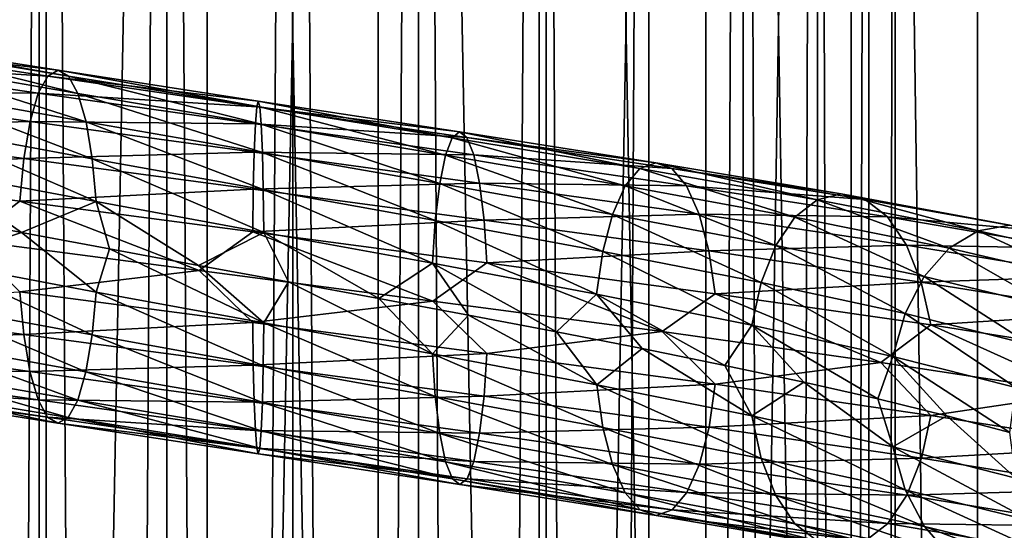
# Model space of a CAD drawing. Header units: metres. Extents: x -109 to 109, y -917 to 389.
# Tile 194 of 256: x -3.83 to 9.98, y -479.58 to -472.42. Entities that reach past the tile are written whole.
import ezdxf

# ---------------------------------------------------------------- set-up
doc = ezdxf.new("R2010")
doc.units = ezdxf.units.M
doc.layers.add('solid_24503124_XXX_01_SW0001', color=7, linetype='CONTINUOUS')
doc.layers.add('solid_24503124_XXX_01_SW0001_01', color=7, linetype='CONTINUOUS')

msp = doc.modelspace()

# ---------------------------------------------------------------- linework, layer by layer
at = {"layer": 'solid_24503124_XXX_01_SW0001'}
for points in [[(-5.794521, -410, 11.637158), (-5.795265, -535, 11.636799), (-3.557269, -535, 12.503851)], [(-3.557472, -410, -12.503769), (-3.557269, -535, -12.503851), (-5.795265, -535, -11.636799)], [(-3.557472, -410, -12.503769), (-5.795265, -535, -11.636799), (-5.794586, -410, -11.637126)], [(-5.794521, -410, 11.637158), (-3.557269, -535, 12.503851), (-3.557692, -410, 12.503706)], [(-3.557692, -410, 12.503706), (-3.557269, -535, 12.503851), (-1.199402, -410, 12.944548)], [(-1.199508, -410, -12.944538), (-3.557269, -535, -12.503851), (-3.557472, -410, -12.503769)], [(-1.199402, -410, 12.944548), (-3.557269, -535, 12.503851), (-1.198704, -535, 12.944597)], [(-1.199508, -410, -12.944538), (-1.198704, -535, -12.944597), (-3.557269, -535, -12.503851)], [(1.19961, -410, -12.944529), (-1.198704, -535, -12.944597), (-1.199508, -410, -12.944538)], [(1.19961, -410, -12.944529), (1.198704, -535, -12.944597), (-1.198704, -535, -12.944597)], [(-4.996175, -701, -406.876648), (-4.996158, -437, -406.876648), (-3.457402, -437, -407.765076)], [(-3.457262, -701, -407.765137), (-4.996175, -701, -406.876648), (-3.457402, -437, -407.765076)], [(-4.996175, -701, -393.123352), (-3.457262, -701, -392.234863), (-4.996158, -437, -393.123352)], [(-3.457262, -701, -392.234863), (-3.457402, -437, -392.234924), (-4.996158, -437, -393.123352)], [(-3.457262, -701, -407.765137), (-3.457402, -437, -407.765076), (-1.767193, -437, -408.31427)], [(-1.767249, -701, -391.68576), (-1.767193, -437, -391.68573), (-3.457402, -437, -392.234924)], [(-3.457262, -701, -392.234863), (-1.767249, -701, -391.68576), (-3.457402, -437, -392.234924)], [(-1.767249, -701, -408.31424), (-3.457262, -701, -407.765137), (-1.767193, -437, -408.31427)], [(-1.767249, -701, -408.31424), (0, -437, -408.5), (0, -701, -408.5)], [(-1.767249, -701, -408.31424), (-1.767193, -437, -408.31427), (0, -437, -408.5)], [(-1.767249, -701, -391.68576), (0, -701, -391.5), (-1.767193, -437, -391.68573)], [(-1.767193, -437, -391.68573), (0, -701, -391.5), (0, -437, -391.5)], [(1.767249, -701, -391.68576), (1.767193, -437, -391.68573), (0, -437, -391.5)], [(0, -701, -391.5), (1.767249, -701, -391.68576), (0, -437, -391.5)], [(-6.000668, -472.699982, -15.096731), (-3.291084, -473.129028, -15.90901), (-6.264426, -472.779968, -15.760304)], [(-3.146478, -473.210632, -15.209987), (-3.291084, -473.129028, -15.90901), (-6.000668, -472.699982, -15.096731)], [(-5.737006, -472.781586, -14.433398), (-3.146478, -473.210632, -15.209987), (-6.000668, -472.699982, -15.096731)], [(-6.264426, -472.779968, -15.760304), (-3.435743, -473.209015, -16.608286), (-6.509177, -473.021545, -16.37606)], [(-3.291084, -473.129028, -15.90901), (-3.435743, -473.209015, -16.608286), (-6.264426, -472.779968, -15.760304)], [(-3.0124, -473.453827, -14.561859), (-3.146478, -473.210632, -15.209987), (-5.737006, -472.781586, -14.433398)], [(-5.492541, -473.02478, -13.818363), (-3.0124, -473.453827, -14.561859), (-5.737006, -472.781586, -14.433398)], [(-6.509177, -473.021545, -16.37606), (-3.569978, -473.450592, -17.257172), (-6.717397, -473.41806, -16.899908)], [(-3.435743, -473.209015, -16.608286), (-3.569978, -473.450592, -17.257172), (-6.509177, -473.021545, -16.37606)], [(-2.898437, -473.851715, -14.010962), (-3.0124, -473.453827, -14.561859), (-5.492541, -473.02478, -13.818363)], [(-5.28475, -473.422699, -13.295594), (-2.898437, -473.851715, -14.010962), (-5.492541, -473.02478, -13.818363)], [(-3.291084, -473.129028, -15.90901), (-0.482113, -473.559662, -16.238777), (-3.435743, -473.209015, -16.608286)], [(-0.46093, -473.641266, -15.525264), (-0.482113, -473.559662, -16.238777), (-3.291084, -473.129028, -15.90901)], [(-3.146478, -473.210632, -15.209987), (-0.46093, -473.641266, -15.525264), (-3.291084, -473.129028, -15.90901)], [(-3.435743, -473.209015, -16.608286), (-0.503304, -473.639648, -16.952547), (-3.569978, -473.450592, -17.257172)], [(-0.482113, -473.559662, -16.238777), (-0.503304, -473.639648, -16.952547), (-3.435743, -473.209015, -16.608286)], [(-0.441288, -473.88446, -14.863702), (-0.46093, -473.641266, -15.525264), (-3.146478, -473.210632, -15.209987)], [(-3.0124, -473.453827, -14.561859), (-0.441288, -473.88446, -14.863702), (-3.146478, -473.210632, -15.209987)], [(-6.717397, -473.41806, -16.899908), (-3.684177, -473.847076, -17.809206), (-6.877929, -473.935822, -17.303782)], [(-3.569978, -473.450592, -17.257172), (-3.684177, -473.847076, -17.809206), (-6.717397, -473.41806, -16.899908)], [(-2.81068, -474.370483, -13.58675), (-2.898437, -473.851715, -14.010962), (-5.28475, -473.422699, -13.295594)], [(-5.124743, -473.941467, -12.893041), (-2.81068, -474.370483, -13.58675), (-5.28475, -473.422699, -13.295594)], [(-3.569978, -473.450592, -17.257172), (-0.522968, -473.881226, -17.614883), (-3.684177, -473.847076, -17.809206)], [(-0.503304, -473.639648, -16.952547), (-0.522968, -473.881226, -17.614883), (-3.569978, -473.450592, -17.257172)], [(-0.424594, -474.282349, -14.301386), (-0.441288, -473.88446, -14.863702), (-3.0124, -473.453827, -14.561859)], [(-2.898437, -473.851715, -14.010962), (-0.424594, -474.282349, -14.301386), (-3.0124, -473.453827, -14.561859)], [(-0.482113, -473.559662, -16.238777), (2.341898, -473.991913, -16.07585), (-0.503304, -473.639648, -16.952547)], [(2.238997, -474.073517, -15.369495), (2.341898, -473.991913, -16.07585), (-0.482113, -473.559662, -16.238777)], [(-0.46093, -473.641266, -15.525264), (2.238997, -474.073517, -15.369495), (-0.482113, -473.559662, -16.238777)], [(-0.503304, -473.639648, -16.952547), (2.444835, -474.071899, -16.782459), (-0.522968, -473.881226, -17.614883)], [(2.341898, -473.991913, -16.07585), (2.444835, -474.071899, -16.782459), (-0.503304, -473.639648, -16.952547)], [(2.143589, -474.316711, -14.714571), (2.238997, -474.073517, -15.369495), (-0.46093, -473.641266, -15.525264)], [(-0.441288, -473.88446, -14.863702), (2.143589, -474.316711, -14.714571), (-0.46093, -473.641266, -15.525264)], [(-3.684177, -473.847076, -17.809206), (-3.772221, -474.364838, -18.23481), (-6.877929, -473.935822, -17.303782)], [(-3.684177, -473.847076, -17.809206), (-0.539697, -474.27771, -18.178362), (-3.772221, -474.364838, -18.23481)], [(-0.522968, -473.881226, -17.614883), (-0.539697, -474.27771, -18.178362), (-3.684177, -473.847076, -17.809206)], [(-0.411738, -474.801117, -13.868381), (-0.424594, -474.282349, -14.301386), (-2.898437, -473.851715, -14.010962)], [(-2.81068, -474.370483, -13.58675), (-0.411738, -474.801117, -13.868381), (-2.898437, -473.851715, -14.010962)], [(-6.877929, -473.935822, -17.303782), (-3.772221, -474.364838, -18.23481), (-6.981222, -474.534393, -17.56365)], [(-2.754369, -474.969696, -13.314544), (-2.81068, -474.370483, -13.58675), (-5.124743, -473.941467, -12.893041)], [(-5.02207, -474.540649, -12.634732), (-2.754369, -474.969696, -13.314544), (-5.124743, -473.941467, -12.893041)], [(-0.522968, -473.881226, -17.614883), (2.540355, -474.313477, -17.43815), (-0.539697, -474.27771, -18.178362)], [(2.444835, -474.071899, -16.782459), (2.540355, -474.313477, -17.43815), (-0.522968, -473.881226, -17.614883)], [(2.062494, -474.7146, -14.157897), (2.143589, -474.316711, -14.714571), (-0.441288, -473.88446, -14.863702)], [(-0.424594, -474.282349, -14.301386), (2.062494, -474.7146, -14.157897), (-0.441288, -473.88446, -14.863702)], [(-3.772221, -474.364838, -18.23481), (-3.828872, -474.96344, -18.508661), (-6.981222, -474.534393, -17.56365)], [(-3.772221, -474.364838, -18.23481), (-0.552595, -474.795471, -18.612787), (-3.828872, -474.96344, -18.508661)], [(-0.539697, -474.27771, -18.178362), (-0.552595, -474.795471, -18.612787), (-3.772221, -474.364838, -18.23481)], [(-0.403489, -475.40033, -13.590531), (-0.411738, -474.801117, -13.868381), (-2.81068, -474.370483, -13.58675)], [(-2.754369, -474.969696, -13.314544), (-0.403489, -475.40033, -13.590531), (-2.81068, -474.370483, -13.58675)], [(-0.539697, -474.27771, -18.178362), (2.621618, -474.709961, -17.995974), (-0.552595, -474.795471, -18.612787)], [(2.540355, -474.313477, -17.43815), (2.621618, -474.709961, -17.995974), (-0.539697, -474.27771, -18.178362)], [(2.000048, -475.233368, -13.729236), (2.062494, -474.7146, -14.157897), (-0.424594, -474.282349, -14.301386)], [(-0.411738, -474.801117, -13.868381), (2.000048, -475.233368, -13.729236), (-0.424594, -474.282349, -14.301386)], [(-6.981222, -474.534393, -17.56365), (-3.828872, -474.96344, -18.508661), (-4.549536, -475.508575, -18.446285)], [(-5.02207, -474.540649, -12.634732), (-5.00266, -475.169556, -12.53817), (-3.801666, -475.401031, -12.952781)], [(-5.02207, -474.540649, -12.634732), (-3.801666, -475.401031, -12.952781), (-2.754369, -474.969696, -13.314544)], [(-0.552595, -474.795471, -18.612787), (-0.560894, -475.394073, -18.892313), (-3.828872, -474.96344, -18.508661)], [(-0.552595, -474.795471, -18.612787), (2.684269, -475.227722, -18.426041), (-0.560894, -475.394073, -18.892313)], [(2.621618, -474.709961, -17.995974), (2.684269, -475.227722, -18.426041), (-0.552595, -474.795471, -18.612787)], [(1.959977, -475.832581, -13.454174), (2.000048, -475.233368, -13.729236), (-0.411738, -474.801117, -13.868381)], [(-0.403489, -475.40033, -13.590531), (1.959977, -475.832581, -13.454174), (-0.411738, -474.801117, -13.868381)], [(-3.828872, -474.96344, -18.508661), (-1.31378, -475.934662, -18.954338), (-4.549536, -475.508575, -18.446285)], [(-3.828872, -474.96344, -18.508661), (-0.560894, -475.394073, -18.892313), (-1.31378, -475.934662, -18.954338)], [(-2.754369, -474.969696, -13.314544), (-3.801666, -475.401031, -12.952781), (-2.570759, -475.632355, -13.252603)], [(-2.754369, -474.969696, -13.314544), (-2.570759, -475.632355, -13.252603), (-1.320558, -475.863525, -13.43524)], [(-2.754369, -474.969696, -13.314544), (-1.320558, -475.863525, -13.43524), (-0.403489, -475.40033, -13.590531)], [(-5.02278, -475.811096, -12.636521), (-3.801666, -475.401031, -12.952781), (-5.00266, -475.169556, -12.53817)], [(2.684269, -475.227722, -18.426041), (2.724581, -475.826324, -18.702763), (-0.560894, -475.394073, -18.892313)], [(-5.02278, -475.811096, -12.636521), (-2.754759, -476.240143, -13.316428), (-3.801666, -475.401031, -12.952781)], [(-4.549536, -475.508575, -18.446285), (-1.31378, -475.934662, -18.954338), (-3.829262, -476.233887, -18.510546)], [(-2.754759, -476.240143, -13.316428), (-2.570759, -475.632355, -13.252603), (-3.801666, -475.401031, -12.952781)], [(-0.403489, -475.40033, -13.590531), (-1.320558, -475.863525, -13.43524), (-0.058147, -476.095245, -13.499324)], [(-0.560894, -475.394073, -18.892313), (1.966633, -476.362976, -18.896742), (-1.31378, -475.934662, -18.954338)], [(-2.754759, -476.240143, -13.316428), (-0.403546, -476.670776, -13.592455), (-2.570759, -475.632355, -13.252603)], [(-0.403546, -476.670776, -13.592455), (-1.320558, -475.863525, -13.43524), (-2.570759, -475.632355, -13.252603)], [(-5.126073, -476.409698, -12.896389), (-2.81141, -476.838745, -13.590279), (-5.02278, -475.811096, -12.636521)], [(-2.81141, -476.838745, -13.590279), (-2.754759, -476.240143, -13.316428), (-5.02278, -475.811096, -12.636521)], [(-0.403546, -476.670776, -13.592455), (-0.058147, -476.095245, -13.499324), (-1.320558, -475.863525, -13.43524)], [(-1.31378, -475.934662, -18.954338), (-0.560951, -476.66452, -18.894238), (-3.829262, -476.233887, -18.510546)], [(-1.31378, -475.934662, -18.954338), (1.966633, -476.362976, -18.896742), (-0.560951, -476.66452, -18.894238)], [(-0.403546, -476.670776, -13.592455), (1.960255, -477.103027, -13.456079), (-0.058147, -476.095245, -13.499324)], [(1.960255, -477.103027, -13.456079), (1.208324, -476.328064, -13.444944), (-0.058147, -476.095245, -13.499324)], [(-3.829262, -476.233887, -18.510546), (-3.772951, -476.833099, -18.238338), (-6.87926, -476.404053, -17.307129)], [(-3.829262, -476.233887, -18.510546), (-0.560951, -476.66452, -18.894238), (-3.772951, -476.833099, -18.238338)], [(-2.81141, -476.838745, -13.590279), (-0.411845, -477.269379, -13.871982), (-2.754759, -476.240143, -13.316428)], [(-0.411845, -477.269379, -13.871982), (-0.403546, -476.670776, -13.592455), (-2.754759, -476.240143, -13.316428)], [(-6.87926, -476.404053, -17.307129), (-3.772951, -476.833099, -18.238338), (-6.719253, -476.922821, -16.904577)], [(-5.286605, -476.92746, -13.300262), (-2.899454, -477.356506, -14.015882), (-5.126073, -476.409698, -12.896389)], [(-2.899454, -477.356506, -14.015882), (-2.81141, -476.838745, -13.590279), (-5.126073, -476.409698, -12.896389)], [(1.966633, -476.362976, -18.896742), (2.724859, -477.096771, -18.704668), (-0.560951, -476.66452, -18.894238)], [(-0.560951, -476.66452, -18.894238), (-0.552702, -477.263733, -18.616388), (-3.772951, -476.833099, -18.238338)], [(-0.560951, -476.66452, -18.894238), (2.724859, -477.096771, -18.704668), (-0.552702, -477.263733, -18.616388)], [(-0.411845, -477.269379, -13.871982), (2.000567, -477.701599, -13.732801), (-0.403546, -476.670776, -13.592455)], [(2.000567, -477.701599, -13.732801), (1.960255, -477.103027, -13.456079), (-0.403546, -476.670776, -13.592455)], [(-3.772951, -476.833099, -18.238338), (-3.685194, -477.351868, -17.814127), (-6.719253, -476.922821, -16.904577)], [(-3.772951, -476.833099, -18.238338), (-0.552702, -477.263733, -18.616388), (-3.685194, -477.351868, -17.814127)], [(-2.899454, -477.356506, -14.015882), (-0.424743, -477.78714, -14.306407), (-2.81141, -476.838745, -13.590279)], [(-0.424743, -477.78714, -14.306407), (-0.411845, -477.269379, -13.871982), (-2.81141, -476.838745, -13.590279)], [(-6.719253, -476.922821, -16.904577), (-3.685194, -477.351868, -17.814127), (-6.511462, -477.32074, -16.381807)], [(-5.494825, -477.323944, -13.824111), (-3.013654, -477.752991, -14.567917), (-5.286605, -476.92746, -13.300262)], [(-3.013654, -477.752991, -14.567917), (-2.899454, -477.356506, -14.015882), (-5.286605, -476.92746, -13.300262)], [(2.724859, -477.096771, -18.704668), (2.684788, -477.695953, -18.429605), (-0.552702, -477.263733, -18.616388)], [(-0.552702, -477.263733, -18.616388), (-0.539846, -477.782501, -18.183382), (-3.685194, -477.351868, -17.814127)], [(-0.552702, -477.263733, -18.616388), (2.684788, -477.695953, -18.429605), (-0.539846, -477.782501, -18.183382)], [(-0.424743, -477.78714, -14.306407), (2.063218, -478.21936, -14.162868), (-0.411845, -477.269379, -13.871982)], [(2.063218, -478.21936, -14.162868), (2.000567, -477.701599, -13.732801), (-0.411845, -477.269379, -13.871982)], [(-6.511462, -477.32074, -16.381807), (-3.571231, -477.749756, -17.263229), (-6.266997, -477.563934, -15.766772)], [(-3.685194, -477.351868, -17.814127), (-3.571231, -477.749756, -17.263229), (-6.511462, -477.32074, -16.381807)], [(-5.739577, -477.565521, -14.439866), (-3.147888, -477.994568, -15.216803), (-5.494825, -477.323944, -13.824111)], [(-3.147888, -477.994568, -15.216803), (-3.013654, -477.752991, -14.567917), (-5.494825, -477.323944, -13.824111)], [(-3.685194, -477.351868, -17.814127), (-0.539846, -477.782501, -18.183382), (-3.571231, -477.749756, -17.263229)], [(-3.013654, -477.752991, -14.567917), (-0.441472, -478.183624, -14.869884), (-2.899454, -477.356506, -14.015882)], [(-0.441472, -478.183624, -14.869884), (-0.424743, -477.78714, -14.306407), (-2.899454, -477.356506, -14.015882)], [(-6.266997, -477.563934, -15.766772), (-3.437153, -477.99295, -16.615103), (-6.003335, -477.645508, -15.103439)], [(-3.571231, -477.749756, -17.263229), (-3.437153, -477.99295, -16.615103), (-6.266997, -477.563934, -15.766772)], [(-6.003335, -477.645508, -15.103439), (-3.292547, -478.074554, -15.916079), (-5.739577, -477.565521, -14.439866)], [(-3.292547, -478.074554, -15.916079), (-3.147888, -477.994568, -15.216803), (-5.739577, -477.565521, -14.439866)], [(-3.437153, -477.99295, -16.615103), (-3.292547, -478.074554, -15.916079), (-6.003335, -477.645508, -15.103439)], [(2.684788, -477.695953, -18.429605), (2.622342, -478.214722, -18.000944), (-0.539846, -477.782501, -18.183382)], [(-3.571231, -477.749756, -17.263229), (-0.523152, -478.180389, -17.621067), (-3.437153, -477.99295, -16.615103)], [(-0.539846, -477.782501, -18.183382), (-0.523152, -478.180389, -17.621067), (-3.571231, -477.749756, -17.263229)], [(-3.147888, -477.994568, -15.216803), (-0.461136, -478.425201, -15.532221), (-3.013654, -477.752991, -14.567917)], [(-0.461136, -478.425201, -15.532221), (-0.441472, -478.183624, -14.869884), (-3.013654, -477.752991, -14.567917)], [(-0.539846, -477.782501, -18.183382), (2.622342, -478.214722, -18.000944), (-0.523152, -478.180389, -17.621067)], [(-0.441472, -478.183624, -14.869884), (2.144481, -478.615875, -14.720692), (-0.424743, -477.78714, -14.306407)], [(2.144481, -478.615875, -14.720692), (2.063218, -478.21936, -14.162868), (-0.424743, -477.78714, -14.306407)], [(-3.437153, -477.99295, -16.615103), (-0.503511, -478.423584, -16.959505), (-3.292547, -478.074554, -15.916079)], [(-0.523152, -478.180389, -17.621067), (-0.503511, -478.423584, -16.959505), (-3.437153, -477.99295, -16.615103)], [(-3.292547, -478.074554, -15.916079), (-0.482327, -478.505188, -16.245993), (-3.147888, -477.994568, -15.216803)], [(-0.482327, -478.505188, -16.245993), (-0.461136, -478.425201, -15.532221), (-3.147888, -477.994568, -15.216803)], [(-0.503511, -478.423584, -16.959505), (-0.482327, -478.505188, -16.245993), (-3.292547, -478.074554, -15.916079)], [(-0.523152, -478.180389, -17.621067), (2.541247, -478.61264, -17.444271), (-0.503511, -478.423584, -16.959505)], [(2.622342, -478.214722, -18.000944), (2.541247, -478.61264, -17.444271), (-0.523152, -478.180389, -17.621067)], [(-0.461136, -478.425201, -15.532221), (2.240001, -478.857452, -15.376383), (-0.441472, -478.183624, -14.869884)], [(2.240001, -478.857452, -15.376383), (2.144481, -478.615875, -14.720692), (-0.441472, -478.183624, -14.869884)], [(-0.503511, -478.423584, -16.959505), (2.445838, -478.855835, -16.789347), (-0.482327, -478.505188, -16.245993)], [(2.541247, -478.61264, -17.444271), (2.445838, -478.855835, -16.789347), (-0.503511, -478.423584, -16.959505)], [(-0.482327, -478.505188, -16.245993), (2.342938, -478.937439, -16.082993), (-0.461136, -478.425201, -15.532221)], [(2.445838, -478.855835, -16.789347), (2.342938, -478.937439, -16.082993), (-0.482327, -478.505188, -16.245993)], [(2.342938, -478.937439, -16.082993), (2.240001, -478.857452, -15.376383), (-0.461136, -478.425201, -15.532221)]]:
    msp.add_3dface(points, dxfattribs=at)
at = {"layer": 'solid_24503124_XXX_01_SW0001_01'}
for points in [[(-1.199402, -410, 12.944548), (-1.198704, -535, 12.944597), (1.198704, -535, 12.944597)], [(-1.199402, -410, 12.944548), (1.198704, -535, 12.944597), (1.199402, -410, 12.944548)], [(1.199402, -410, 12.944548), (1.198704, -535, 12.944597), (3.557269, -535, 12.503851)], [(1.19961, -410, -12.944529), (3.557269, -535, -12.503851), (1.198704, -535, -12.944597)], [(1.199402, -410, 12.944548), (3.557269, -535, 12.503851), (3.557692, -410, 12.503706)], [(3.557568, -410, -12.503741), (3.557269, -535, -12.503851), (1.19961, -410, -12.944529)], [(3.557692, -410, 12.503706), (3.557269, -535, 12.503851), (5.795265, -535, 11.636799)], [(5.79467, -410, -11.637084), (5.795265, -535, -11.636799), (3.557269, -535, -12.503851)], [(5.79467, -410, -11.637084), (3.557269, -535, -12.503851), (3.557568, -410, -12.503741)], [(3.557692, -410, 12.503706), (5.795265, -535, 11.636799), (5.794521, -410, 11.637158)], [(5.794521, -410, 11.637158), (5.795265, -535, 11.636799), (7.834196, -535, 10.374236)], [(5.794521, -410, 11.637158), (7.834196, -535, 10.374236), (7.834294, -410, 10.374181)], [(7.834188, -410, -10.374262), (5.795265, -535, -11.636799), (5.79467, -410, -11.637084)], [(7.834188, -410, -10.374262), (7.834196, -535, -10.374236), (5.795265, -535, -11.636799)], [(7.834188, -410, -10.374262), (9.606456, -535, -8.758754), (7.834196, -535, -10.374236)], [(9.607141, -410, -8.758013), (9.606456, -535, -8.758754), (7.834188, -410, -10.374262)], [(7.834294, -410, 10.374181), (7.834196, -535, 10.374236), (9.606456, -535, 8.758754)], [(7.834294, -410, 10.374181), (9.606456, -535, 8.758754), (9.607066, -410, 8.758096)], [(9.607066, -410, 8.758096), (9.606456, -535, 8.758754), (11.053084, -535, 6.843201)], [(11.052779, -410, -6.843673), (11.053084, -535, -6.843201), (9.606456, -535, -8.758754)], [(11.052779, -410, -6.843673), (9.606456, -535, -8.758754), (9.607141, -410, -8.758013)], [(9.607066, -410, 8.758096), (11.053084, -535, 6.843201), (11.052835, -410, 6.84358)], [(0, -701, -408.5), (0, -437, -408.5), (1.767193, -437, -408.31427)], [(1.767249, -701, -408.31424), (0, -701, -408.5), (1.767193, -437, -408.31427)], [(3.457262, -701, -392.234863), (3.457402, -437, -392.234924), (1.767193, -437, -391.68573)], [(1.767249, -701, -391.68576), (3.457262, -701, -392.234863), (1.767193, -437, -391.68573)], [(1.767249, -701, -408.31424), (1.767193, -437, -408.31427), (3.457402, -437, -407.765076)], [(3.457262, -701, -407.765137), (1.767249, -701, -408.31424), (3.457402, -437, -407.765076)], [(3.457262, -701, -392.234863), (4.996175, -701, -393.123352), (3.457402, -437, -392.234924)], [(3.457262, -701, -407.765137), (3.457402, -437, -407.765076), (4.996158, -437, -406.876648)], [(4.996175, -701, -406.876648), (3.457262, -701, -407.765137), (4.996158, -437, -406.876648)], [(4.996175, -701, -393.123352), (4.996158, -437, -393.123352), (3.457402, -437, -392.234924)], [(4.996175, -701, -393.123352), (6.316738, -437, -394.312408), (4.996158, -437, -393.123352)], [(4.996175, -701, -406.876648), (4.996158, -437, -406.876648), (6.316738, -437, -405.687592)], [(4.996175, -701, -393.123352), (6.316731, -701, -394.312378), (6.316738, -437, -394.312408)], [(6.316731, -701, -405.687622), (4.996175, -701, -406.876648), (6.316738, -437, -405.687592)], [(6.316731, -701, -394.312378), (7.361216, -701, -395.75), (6.316738, -437, -394.312408)], [(6.316731, -701, -405.687622), (6.316738, -437, -405.687592), (7.361266, -437, -404.249908)], [(7.361216, -701, -404.25), (6.316731, -701, -405.687622), (7.361266, -437, -404.249908)], [(7.361216, -701, -395.75), (7.361266, -437, -395.750092), (6.316738, -437, -394.312408)], [(7.361216, -701, -395.75), (8.083981, -701, -397.373352), (7.361266, -437, -395.750092)], [(7.361216, -701, -404.25), (7.361266, -437, -404.249908), (8.083978, -437, -402.626648)], [(8.083981, -701, -402.626648), (7.361216, -701, -404.25), (8.083978, -437, -402.626648)], [(8.083981, -701, -397.373352), (8.083978, -437, -397.373352), (7.361266, -437, -395.750092)], [(8.083981, -701, -397.373352), (8.453425, -437, -399.111481), (8.083978, -437, -397.373352)], [(8.083981, -701, -402.626648), (8.083978, -437, -402.626648), (8.453425, -437, -400.888519)], [(8.083981, -701, -397.373352), (8.453436, -701, -399.111511), (8.453425, -437, -399.111481)], [(8.453436, -701, -400.888489), (8.083981, -701, -402.626648), (8.453425, -437, -400.888519)], [(8.453436, -701, -400.888489), (8.453425, -437, -400.888519), (8.453425, -437, -399.111481)], [(8.453436, -701, -399.111511), (8.453436, -701, -400.888489), (8.453425, -437, -399.111481)], [(2.238997, -474.073517, -15.369495), (4.870884, -474.507355, -14.748917), (2.341898, -473.991913, -16.07585)], [(2.341898, -473.991913, -16.07585), (5.094741, -474.425751, -15.42675), (2.444835, -474.071899, -16.782459)], [(4.870884, -474.507355, -14.748917), (5.094741, -474.425751, -15.42675), (2.341898, -473.991913, -16.07585)], [(2.143589, -474.316711, -14.714571), (4.663326, -474.750549, -14.120437), (2.238997, -474.073517, -15.369495)], [(4.663326, -474.750549, -14.120437), (4.870884, -474.507355, -14.748917), (2.238997, -474.073517, -15.369495)], [(2.444835, -474.071899, -16.782459), (5.318679, -474.505737, -16.104828), (2.540355, -474.313477, -17.43815)], [(5.094741, -474.425751, -15.42675), (5.318679, -474.505737, -16.104828), (2.444835, -474.071899, -16.782459)], [(2.062494, -474.7146, -14.157897), (4.486906, -475.148438, -13.586239), (2.143589, -474.316711, -14.714571)], [(4.486906, -475.148438, -13.586239), (4.663326, -474.750549, -14.120437), (2.143589, -474.316711, -14.714571)], [(2.540355, -474.313477, -17.43815), (5.52648, -474.747314, -16.734045), (2.621618, -474.709961, -17.995974)], [(5.318679, -474.505737, -16.104828), (5.52648, -474.747314, -16.734045), (2.540355, -474.313477, -17.43815)], [(4.663326, -474.750549, -14.120437), (7.041466, -475.186005, -13.096815), (4.870884, -474.507355, -14.748917)], [(4.870884, -474.507355, -14.748917), (7.354871, -474.94281, -13.679735), (5.094741, -474.425751, -15.42675)], [(7.041466, -475.186005, -13.096815), (7.354871, -474.94281, -13.679735), (4.870884, -474.507355, -14.748917)], [(5.094741, -474.425751, -15.42675), (7.692888, -474.861206, -14.308431), (5.318679, -474.505737, -16.104828)], [(7.354871, -474.94281, -13.679735), (7.692888, -474.861206, -14.308431), (5.094741, -474.425751, -15.42675)], [(5.318679, -474.505737, -16.104828), (8.031027, -474.941193, -14.937354), (5.52648, -474.747314, -16.734045)], [(7.692888, -474.861206, -14.308431), (8.031027, -474.941193, -14.937354), (5.318679, -474.505737, -16.104828)], [(2.000048, -475.233368, -13.729236), (4.351055, -475.667206, -13.174886), (2.062494, -474.7146, -14.157897)], [(4.351055, -475.667206, -13.174886), (4.486906, -475.148438, -13.586239), (2.062494, -474.7146, -14.157897)], [(2.621618, -474.709961, -17.995974), (5.703265, -475.143799, -17.269344), (2.684269, -475.227722, -18.426041)], [(5.52648, -474.747314, -16.734045), (5.703265, -475.143799, -17.269344), (2.621618, -474.709961, -17.995974)], [(4.486906, -475.148438, -13.586239), (6.775077, -475.583893, -12.601343), (4.663326, -474.750549, -14.120437)], [(6.775077, -475.583893, -12.601343), (7.041466, -475.186005, -13.096815), (4.663326, -474.750549, -14.120437)], [(5.52648, -474.747314, -16.734045), (8.344799, -475.18277, -15.520957), (5.703265, -475.143799, -17.269344)], [(8.031027, -474.941193, -14.937354), (8.344799, -475.18277, -15.520957), (5.52648, -474.747314, -16.734045)], [(7.041466, -475.186005, -13.096815), (9.206891, -475.623047, -11.677753), (7.354871, -474.94281, -13.679735)], [(7.354871, -474.94281, -13.679735), (9.616676, -475.379852, -12.197514), (7.692888, -474.861206, -14.308431)], [(9.206891, -475.623047, -11.677753), (9.616676, -475.379852, -12.197514), (7.354871, -474.94281, -13.679735)], [(7.692888, -474.861206, -14.308431), (10.058641, -475.298248, -12.758089), (8.031027, -474.941193, -14.937354)], [(9.616676, -475.379852, -12.197514), (10.058641, -475.298248, -12.758089), (7.692888, -474.861206, -14.308431)], [(8.031027, -474.941193, -14.937354), (10.500766, -475.378235, -13.318868), (8.344799, -475.18277, -15.520957)], [(10.058641, -475.298248, -12.758089), (10.500766, -475.378235, -13.318868), (8.031027, -474.941193, -14.937354)], [(1.959977, -475.832581, -13.454174), (4.263883, -476.266418, -12.910931), (2.000048, -475.233368, -13.729236)], [(4.263883, -476.266418, -12.910931), (4.351055, -475.667206, -13.174886), (2.000048, -475.233368, -13.729236)], [(5.703265, -475.143799, -17.269344), (5.839561, -475.66156, -17.682047), (2.684269, -475.227722, -18.426041)], [(2.684269, -475.227722, -18.426041), (5.839561, -475.66156, -17.682047), (2.724581, -475.826324, -18.702763)], [(4.351055, -475.667206, -13.174886), (6.569947, -476.102661, -12.21981), (4.486906, -475.148438, -13.586239)], [(6.569947, -476.102661, -12.21981), (6.775077, -475.583893, -12.601343), (4.486906, -475.148438, -13.586239)], [(5.703265, -475.143799, -17.269344), (8.611738, -475.579254, -16.017452), (5.839561, -475.66156, -17.682047)], [(8.344799, -475.18277, -15.520957), (8.611738, -475.579254, -16.017452), (5.703265, -475.143799, -17.269344)], [(6.775077, -475.583893, -12.601343), (8.858581, -476.020935, -11.235967), (7.041466, -475.186005, -13.096815)], [(8.858581, -476.020935, -11.235967), (9.206891, -475.623047, -11.677753), (7.041466, -475.186005, -13.096815)], [(8.344799, -475.18277, -15.520957), (10.911031, -475.619812, -13.839236), (8.611738, -475.579254, -16.017452)], [(10.500766, -475.378235, -13.318868), (10.911031, -475.619812, -13.839236), (8.344799, -475.18277, -15.520957)], [(9.616676, -475.379852, -12.197514), (11.585768, -475.818512, -10.344083), (10.058641, -475.298248, -12.758089)], [(-0.560894, -475.394073, -18.892313), (2.724581, -475.826324, -18.702763), (1.966633, -476.362976, -18.896742)], [(-0.403489, -475.40033, -13.590531), (-0.058147, -476.095245, -13.499324), (1.208324, -476.328064, -13.444944)], [(-0.403489, -475.40033, -13.590531), (1.208324, -476.328064, -13.444944), (1.959977, -475.832581, -13.454174)], [(9.206891, -475.623047, -11.677753), (11.092075, -476.061707, -9.903302), (9.616676, -475.379852, -12.197514)], [(11.092075, -476.061707, -9.903302), (11.585768, -475.818512, -10.344083), (9.616676, -475.379852, -12.197514)], [(8.611738, -475.579254, -16.017452), (8.817541, -476.097015, -16.400236), (5.839561, -475.66156, -17.682047)], [(6.569947, -476.102661, -12.21981), (8.590367, -476.539703, -10.895774), (6.775077, -475.583893, -12.601343)], [(8.590367, -476.539703, -10.895774), (8.858581, -476.020935, -11.235967), (6.775077, -475.583893, -12.601343)], [(8.611738, -475.579254, -16.017452), (11.260061, -476.016296, -14.281936), (8.817541, -476.097015, -16.400236)], [(10.911031, -475.619812, -13.839236), (11.260061, -476.016296, -14.281936), (8.611738, -475.579254, -16.017452)], [(8.858581, -476.020935, -11.235967), (10.672445, -476.459595, -9.528646), (9.206891, -475.623047, -11.677753)], [(10.672445, -476.459595, -9.528646), (11.092075, -476.061707, -9.903302), (9.206891, -475.623047, -11.677753)], [(5.839561, -475.66156, -17.682047), (5.92726, -476.260162, -17.947596), (2.724581, -475.826324, -18.702763)], [(4.263883, -476.266418, -12.910931), (6.43832, -476.701874, -11.974989), (4.351055, -475.667206, -13.174886)], [(6.43832, -476.701874, -11.974989), (6.569947, -476.102661, -12.21981), (4.351055, -475.667206, -13.174886)], [(5.839561, -475.66156, -17.682047), (8.817541, -476.097015, -16.400236), (5.92726, -476.260162, -17.947596)], [(1.959977, -475.832581, -13.454174), (1.208324, -476.328064, -13.444944), (2.466656, -476.561829, -13.272253)], [(1.959977, -475.832581, -13.454174), (2.466656, -476.561829, -13.272253), (3.700797, -476.795593, -12.982838)], [(1.959977, -475.832581, -13.454174), (3.700797, -476.795593, -12.982838), (4.263883, -476.266418, -12.910931)], [(2.724581, -475.826324, -18.702763), (5.184153, -476.792267, -18.279072), (1.966633, -476.362976, -18.896742)], [(2.724581, -475.826324, -18.702763), (5.92726, -476.260162, -17.947596), (5.184153, -476.792267, -18.279072)], [(8.590367, -476.539703, -10.895774), (10.349314, -476.978363, -9.240145), (8.858581, -476.020935, -11.235967)], [(11.260061, -476.016296, -14.281936), (11.529153, -476.534058, -14.623244), (8.817541, -476.097015, -16.400236)], [(10.349314, -476.978363, -9.240145), (10.672445, -476.459595, -9.528646), (8.858581, -476.020935, -11.235967)], [(8.817541, -476.097015, -16.400236), (8.949963, -476.695618, -16.646536), (5.92726, -476.260162, -17.947596)], [(6.43832, -476.701874, -11.974989), (8.418262, -477.138916, -10.67748), (6.569947, -476.102661, -12.21981)], [(8.418262, -477.138916, -10.67748), (8.590367, -476.539703, -10.895774), (6.569947, -476.102661, -12.21981)], [(8.817541, -476.097015, -16.400236), (11.529153, -476.534058, -14.623244), (8.949963, -476.695618, -16.646536)], [(1.960255, -477.103027, -13.456079), (2.466656, -476.561829, -13.272253), (1.208324, -476.328064, -13.444944)], [(4.263883, -476.266418, -12.910931), (3.700797, -476.795593, -12.982838), (4.901792, -477.029785, -12.578178)], [(4.263883, -476.266418, -12.910931), (4.901792, -477.029785, -12.578178), (6.062651, -477.265076, -12.061134)], [(4.263883, -476.266418, -12.910931), (6.062651, -477.265076, -12.061134), (6.43832, -476.701874, -11.974989)], [(5.92726, -476.260162, -17.947596), (8.248696, -477.223419, -17.114742), (5.184153, -476.792267, -18.279072)], [(5.92726, -476.260162, -17.947596), (8.949963, -476.695618, -16.646536), (8.248696, -477.223419, -17.114742)], [(1.966633, -476.362976, -18.896742), (5.184153, -476.792267, -18.279072), (2.724859, -477.096771, -18.704668)], [(1.960255, -477.103027, -13.456079), (4.264486, -477.536865, -12.912759), (2.466656, -476.561829, -13.272253)], [(4.264486, -477.536865, -12.912759), (3.700797, -476.795593, -12.982838), (2.466656, -476.561829, -13.272253)], [(8.418262, -477.138916, -10.67748), (10.141969, -477.577576, -9.055021), (8.590367, -476.539703, -10.895774)], [(10.141969, -477.577576, -9.055021), (10.349314, -476.978363, -9.240145), (8.590367, -476.539703, -10.895774)], [(11.529153, -476.534058, -14.623244), (11.702298, -477.13266, -14.842856), (8.949963, -476.695618, -16.646536)], [(6.43832, -476.701874, -11.974989), (6.062651, -477.265076, -12.061134), (7.168703, -477.500519, -11.438703)], [(6.43832, -476.701874, -11.974989), (7.168703, -477.500519, -11.438703), (8.207997, -477.735626, -10.718113)], [(6.43832, -476.701874, -11.974989), (8.207997, -477.735626, -10.718113), (8.418262, -477.138916, -10.67748)], [(8.949963, -476.695618, -16.646536), (11.068336, -477.656097, -15.442875), (8.248696, -477.223419, -17.114742)], [(8.949963, -476.695618, -16.646536), (11.702298, -477.13266, -14.842856), (11.068336, -477.656097, -15.442875)], [(5.184153, -476.792267, -18.279072), (5.927863, -477.530609, -17.949423), (2.724859, -477.096771, -18.704668)], [(4.264486, -477.536865, -12.912759), (4.901792, -477.029785, -12.578178), (3.700797, -476.795593, -12.982838)], [(5.184153, -476.792267, -18.279072), (8.248696, -477.223419, -17.114742), (5.927863, -477.530609, -17.949423)], [(4.264486, -477.536865, -12.912759), (6.439231, -477.972321, -11.976685), (4.901792, -477.029785, -12.578178)], [(6.439231, -477.972321, -11.976685), (6.062651, -477.265076, -12.061134), (4.901792, -477.029785, -12.578178)], [(4.352185, -478.135468, -13.178308), (4.264486, -477.536865, -12.912759), (1.960255, -477.103027, -13.456079)], [(2.000567, -477.701599, -13.732801), (4.352185, -478.135468, -13.178308), (1.960255, -477.103027, -13.456079)], [(2.724859, -477.096771, -18.704668), (5.927863, -477.530609, -17.949423), (2.684788, -477.695953, -18.429605)], [(8.418262, -477.138916, -10.67748), (8.207997, -477.735626, -10.718113), (9.174234, -477.971039, -9.903266)], [(8.418262, -477.138916, -10.67748), (9.174234, -477.971039, -9.903266), (10.061626, -478.207397, -8.999512)], [(8.418262, -477.138916, -10.67748), (10.061626, -478.207397, -8.999512), (10.141969, -477.577576, -9.055021)], [(8.248696, -477.223419, -17.114742), (8.950874, -477.966064, -16.64823), (5.927863, -477.530609, -17.949423)], [(6.439231, -477.972321, -11.976685), (7.168703, -477.500519, -11.438703), (6.062651, -477.265076, -12.061134)], [(8.248696, -477.223419, -17.114742), (11.068336, -477.656097, -15.442875), (8.950874, -477.966064, -16.64823)], [(5.927863, -477.530609, -17.949423), (5.840691, -478.129822, -17.685469), (2.684788, -477.695953, -18.429605)], [(6.571653, -478.570892, -12.222983), (6.439231, -477.972321, -11.976685), (4.264486, -477.536865, -12.912759)], [(4.352185, -478.135468, -13.178308), (6.571653, -478.570892, -12.222983), (4.264486, -477.536865, -12.912759)], [(5.927863, -477.530609, -17.949423), (8.950874, -477.966064, -16.64823), (5.840691, -478.129822, -17.685469)], [(6.439231, -477.972321, -11.976685), (8.419454, -478.409363, -10.678991), (7.168703, -477.500519, -11.438703)], [(8.419454, -478.409363, -10.678991), (8.207997, -477.735626, -10.718113), (7.168703, -477.500519, -11.438703)], [(4.488481, -478.653229, -13.591009), (4.352185, -478.135468, -13.178308), (2.000567, -477.701599, -13.732801)], [(2.063218, -478.21936, -14.162868), (4.488481, -478.653229, -13.591009), (2.000567, -477.701599, -13.732801)], [(2.684788, -477.695953, -18.429605), (5.840691, -478.129822, -17.685469), (2.622342, -478.214722, -18.000944)], [(11.068336, -477.656097, -15.442875), (11.703489, -478.403107, -14.844367), (8.950874, -477.966064, -16.64823)], [(8.419454, -478.409363, -10.678991), (9.174234, -477.971039, -9.903266), (8.207997, -477.735626, -10.718113)], [(8.950874, -477.966064, -16.64823), (8.819247, -478.565247, -16.40341), (5.840691, -478.129822, -17.685469)], [(8.592599, -479.007965, -10.898603), (8.419454, -478.409363, -10.678991), (6.439231, -477.972321, -11.976685)], [(6.571653, -478.570892, -12.222983), (8.592599, -479.007965, -10.898603), (6.439231, -477.972321, -11.976685)], [(8.419454, -478.409363, -10.678991), (10.143404, -478.848022, -9.056303), (9.174234, -477.971039, -9.903266)], [(8.950874, -477.966064, -16.64823), (11.703489, -478.403107, -14.844367), (8.819247, -478.565247, -16.40341)], [(10.143404, -478.848022, -9.056303), (10.061626, -478.207397, -8.999512), (9.174234, -477.971039, -9.903266)], [(5.840691, -478.129822, -17.685469), (5.70484, -478.64859, -17.274115), (2.622342, -478.214722, -18.000944)], [(6.777455, -479.088684, -12.605767), (6.571653, -478.570892, -12.222983), (4.352185, -478.135468, -13.178308)], [(4.488481, -478.653229, -13.591009), (6.777455, -479.088684, -12.605767), (4.352185, -478.135468, -13.178308)], [(5.840691, -478.129822, -17.685469), (8.819247, -478.565247, -16.40341), (5.70484, -478.64859, -17.274115)], [(4.665266, -479.049713, -14.126309), (4.488481, -478.653229, -13.591009), (2.063218, -478.21936, -14.162868)], [(2.144481, -478.615875, -14.720692), (4.665266, -479.049713, -14.126309), (2.063218, -478.21936, -14.162868)], [(2.622342, -478.214722, -18.000944), (5.70484, -478.64859, -17.274115), (2.541247, -478.61264, -17.444271)], [(10.352001, -479.446625, -9.242544), (10.143404, -478.848022, -9.056303), (8.419454, -478.409363, -10.678991)], [(8.592599, -479.007965, -10.898603), (10.352001, -479.446625, -9.242544), (8.419454, -478.409363, -10.678991)], [(11.703489, -478.403107, -14.844367), (11.531384, -479.002319, -14.626074), (8.819247, -478.565247, -16.40341)], [(4.873067, -479.29129, -14.755526), (4.665266, -479.049713, -14.126309), (2.144481, -478.615875, -14.720692)], [(2.240001, -478.857452, -15.376383), (4.873067, -479.29129, -14.755526), (2.144481, -478.615875, -14.720692)], [(2.541247, -478.61264, -17.444271), (5.528419, -479.046478, -16.739918), (2.445838, -478.855835, -16.789347)], [(5.70484, -478.64859, -17.274115), (5.528419, -479.046478, -16.739918), (2.541247, -478.61264, -17.444271)], [(7.044395, -479.485168, -13.102262), (6.777455, -479.088684, -12.605767), (4.488481, -478.653229, -13.591009)], [(4.665266, -479.049713, -14.126309), (7.044395, -479.485168, -13.102262), (4.488481, -478.653229, -13.591009)], [(5.70484, -478.64859, -17.274115), (8.614117, -479.084015, -16.021877), (5.528419, -479.046478, -16.739918)], [(8.819247, -478.565247, -16.40341), (8.614117, -479.084015, -16.021877), (5.70484, -478.64859, -17.274115)], [(8.861691, -479.525726, -11.239912), (8.592599, -479.007965, -10.898603), (6.571653, -478.570892, -12.222983)], [(6.777455, -479.088684, -12.605767), (8.861691, -479.525726, -11.239912), (6.571653, -478.570892, -12.222983)], [(8.819247, -478.565247, -16.40341), (11.531384, -479.002319, -14.626074), (8.614117, -479.084015, -16.021877)], [(5.097005, -479.371277, -15.433604), (4.873067, -479.29129, -14.755526), (2.240001, -478.857452, -15.376383)], [(2.342938, -478.937439, -16.082993), (5.097005, -479.371277, -15.433604), (2.240001, -478.857452, -15.376383)], [(2.445838, -478.855835, -16.789347), (5.320862, -479.289673, -16.111439), (2.342938, -478.937439, -16.082993)], [(5.320862, -479.289673, -16.111439), (5.097005, -479.371277, -15.433604), (2.342938, -478.937439, -16.082993)], [(5.528419, -479.046478, -16.739918), (5.320862, -479.289673, -16.111439), (2.445838, -478.855835, -16.789347)], [(7.358167, -479.726746, -13.685865), (7.044395, -479.485168, -13.102262), (4.665266, -479.049713, -14.126309)], [(4.873067, -479.29129, -14.755526), (7.358167, -479.726746, -13.685865), (4.665266, -479.049713, -14.126309)], [(5.528419, -479.046478, -16.739918), (8.347728, -479.481934, -15.526404), (5.320862, -479.289673, -16.111439)], [(8.614117, -479.084015, -16.021877), (8.347728, -479.481934, -15.526404), (5.528419, -479.046478, -16.739918)], [(9.21072, -479.922211, -11.682611), (8.861691, -479.525726, -11.239912), (6.777455, -479.088684, -12.605767)], [(7.044395, -479.485168, -13.102262), (9.21072, -479.922211, -11.682611), (6.777455, -479.088684, -12.605767)], [(8.614117, -479.084015, -16.021877), (11.263171, -479.521088, -14.28588), (8.347728, -479.481934, -15.526404)], [(10.676192, -479.964386, -9.531991), (10.352001, -479.446625, -9.242544), (8.592599, -479.007965, -10.898603)], [(8.861691, -479.525726, -11.239912), (10.676192, -479.964386, -9.531991), (8.592599, -479.007965, -10.898603)], [(11.531384, -479.002319, -14.626074), (11.263171, -479.521088, -14.28588), (8.614117, -479.084015, -16.021877)], [(7.696306, -479.806732, -14.314789), (7.358167, -479.726746, -13.685865), (4.873067, -479.29129, -14.755526)], [(5.097005, -479.371277, -15.433604), (7.696306, -479.806732, -14.314789), (4.873067, -479.29129, -14.755526)], [(5.320862, -479.289673, -16.111439), (8.034323, -479.725128, -14.943484), (5.097005, -479.371277, -15.433604)], [(8.034323, -479.725128, -14.943484), (7.696306, -479.806732, -14.314789), (5.097005, -479.371277, -15.433604)], [(8.347728, -479.481934, -15.526404), (8.034323, -479.725128, -14.943484), (5.320862, -479.289673, -16.111439)], [(9.620986, -480.163788, -12.20298), (9.21072, -479.922211, -11.682611), (7.044395, -479.485168, -13.102262)], [(7.358167, -479.726746, -13.685865), (9.620986, -480.163788, -12.20298), (7.044395, -479.485168, -13.102262)], [(8.347728, -479.481934, -15.526404), (10.914861, -479.918976, -13.844093), (8.034323, -479.725128, -14.943484)], [(11.263171, -479.521088, -14.28588), (10.914861, -479.918976, -13.844093), (8.347728, -479.481934, -15.526404)], [(9.923862, -480.081818, 11.073692), (10.365558, -479.838623, 11.566566), (12.215322, -479.385529, 9.594041)], [(11.694804, -479.628723, 9.18522), (9.923862, -480.081818, 11.073692), (12.215322, -479.385529, 9.594041)], [(11.096689, -480.36087, -9.907421), (10.676192, -479.964386, -9.531991), (8.861691, -479.525726, -11.239912)], [(9.21072, -479.922211, -11.682611), (11.096689, -480.36087, -9.907421), (8.861691, -479.525726, -11.239912)]]:
    msp.add_3dface(points, dxfattribs=at)

doc.saveas('drawing.dxf')
